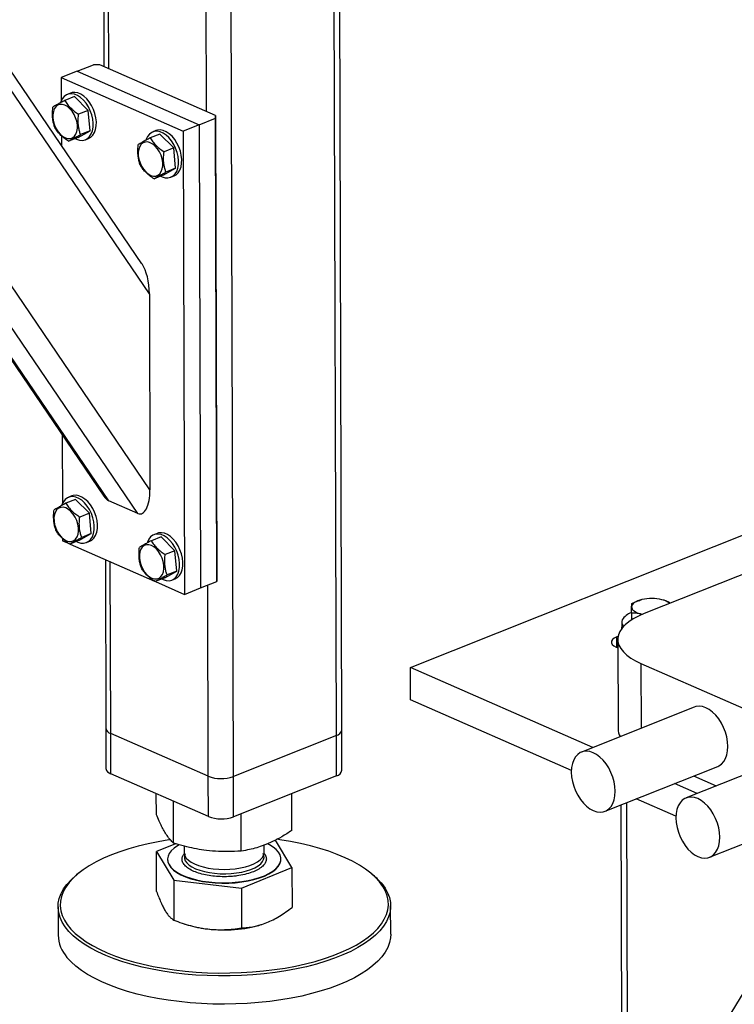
# Model space of a CAD drawing. Header units: millimetres. Extents: x 5 to 589, y 5 to 415.
# Tile 55 of 95: x 475 to 492, y 182 to 204. Entities that reach past the tile are written whole.
import ezdxf

# ---------------------------------------------------------------- set-up
doc = ezdxf.new("R2010")
doc.units = ezdxf.units.MM
doc.layers.add('NOTES', color=6, linetype='Continuous')
doc.layers.add('TRAIT-FORT', color=4, linetype='Continuous', lineweight=25)
doc.dimstyles.new('SLDDIMSTYLE7', dxfattribs={"dimtxt": 0.18, "dimasz": 1, "dimexe": 0, "dimexo": 0.0625, "dimgap": 0, "dimtad": 0, "dimtih": 1, "dimtoh": 1, "dimdec": 0, "dimrnd": 1e-09, "dimzin": 0, "dimdsep": 46, "dimtxsty": 'Standard', "dimblk1": 'DOT', "dimblk2": 'DOT', "dimsah": 1, "dimcen": 0.09, "dimadec": 0, "dimazin": 0, "dimtfac": 1, "dimtdec": 0, "dimtofl": 0, "dimtmove": 0, "dimatfit": 3, "dimldrblk": 'DOT', "dimfxl": 0, "dimfrac": 2, "dimtolj": 1, "dimtzin": 0, "dimarcsym": 0})

# ---------------------------------------------------------------- blocks, each defined once
blk = doc.blocks.new('_Dot')
at = {"color": 0, "linetype": 'ByBlock', "lineweight": -2}
blk.add_line((-0.5, 0), (-1, 0), dxfattribs=at)
at = {"color": 0, "linetype": 'ByBlock', "const_width": 0.5}
blk.add_lwpolyline([(-0.25, 0, 1), (0.25, 0, 1)], format="xyb", close=True, dxfattribs=at)

msp = doc.modelspace()

# ---------------------------------------------------------------- linework, layer by layer
at = {"layer": 'TRAIT-FORT', "color": 4, "linetype": 'Continuous', "lineweight": 25}
for p, q in [((482.6146, 187.771), (482.5613, 206.9703)), ((482.7395, 187.893), (482.6864, 207.0201)), ((480.2918, 186.8451), (480.2385, 206.0444)), ((479.6847, 201.8376), (479.6736, 205.8192)), ((477.4837, 202.8041), (477.4778, 204.9439)), ((477.3686, 204.9004), (477.3743, 202.8522)), ((478.3987, 197.7313), (474.3439, 203.6948)), ((478.2316, 198.4046), (474.5726, 203.786)), ((476.7731, 202.7513), (476.4101, 202.6067)), ((476.7731, 202.7513), (477.136, 202.896)), ((476.7731, 202.7513), (479.5243, 201.5432)), ((477.2774, 202.8947), (477.136, 202.896)), ((479.891, 201.747), (477.2774, 202.8947)), ((476.4101, 202.6067), (479.1613, 201.3985)), ((476.4101, 202.6067), (476.4116, 202.0838)), ((478.4109, 193.31), (472.2362, 202.3914)), ((476.4021, 202.0601), (476.3962, 202.0425)), ((476.7092, 202.1759), (476.4916, 202.0892)), ((476.621, 202.2551), (476.5485, 202.2262)), ((476.7092, 202.1759), (477.0206, 201.8659)), ((477.0206, 201.8659), (476.803, 201.7791)), ((477.0635, 201.4052), (477.0206, 201.8659)), ((479.5243, 201.5432), (479.8872, 201.6879)), ((479.8872, 201.6879), (479.891, 201.747)), ((479.9162, 191.2421), (479.8872, 201.6879)), ((479.891, 201.747), (479.92, 191.3012)), ((478.1376, 192.7759), (472.2388, 201.4514)), ((476.795, 201.2546), (477.0635, 201.4052)), ((477.0635, 201.4052), (476.8459, 201.3185)), ((478.5469, 201.4094), (478.4743, 201.3805)), ((479.5243, 201.5432), (479.1613, 201.3985)), ((479.1613, 201.3985), (479.1903, 190.9528)), ((479.5243, 201.5432), (479.5533, 191.0974)), ((476.4138, 201.2956), (476.4144, 201.0773)), ((476.795, 201.2546), (476.5774, 201.1679)), ((476.9557, 201.2043), (477.0283, 201.2333)), ((478.328, 201.2144), (478.3221, 201.1968)), ((478.635, 201.3302), (478.4174, 201.2435)), ((478.635, 201.3302), (478.9464, 201.0202)), ((478.9464, 201.0202), (478.7288, 200.9334)), ((478.9894, 200.5595), (478.9464, 201.0202)), ((477.4842, 193.0628), (472.2407, 200.7746)), ((472.2408, 200.7153), (477.3743, 193.1654)), ((478.7209, 200.4089), (478.9894, 200.5595)), ((478.9894, 200.5595), (478.7717, 200.4728)), ((478.7209, 200.4089), (478.5033, 200.3222)), ((478.8816, 200.3586), (478.9542, 200.3876)), ((478.3987, 197.7313), (478.4109, 193.31)), ((476.4325, 194.5506), (476.4368, 193.0005)), ((476.6463, 193.1718), (476.5737, 193.1429)), ((476.4273, 192.9768), (476.4214, 192.9592)), ((476.7344, 193.0926), (476.5168, 193.0059)), ((476.7344, 193.0926), (477.0458, 192.7826)), ((478.1376, 192.7759), (477.4842, 193.0628)), ((477.0458, 192.7826), (476.8282, 192.6959)), ((477.0887, 192.322), (477.0458, 192.7826)), ((476.8202, 192.1713), (477.0887, 192.322)), ((477.0887, 192.322), (476.8711, 192.2352)), ((478.5721, 192.3261), (478.4995, 192.2972)), ((484.2876, 189.3019), (492.1672, 192.4428)), ((476.439, 192.2123), (476.4391, 192.1609)), ((476.4391, 192.1609), (476.5861, 192.0964)), ((476.8202, 192.1713), (476.6026, 192.0846)), ((476.608, 192.0867), (478.5119, 191.2507)), ((476.981, 192.1211), (477.0535, 192.15)), ((478.3532, 192.1311), (478.3473, 192.1135)), ((478.6602, 192.2469), (478.4426, 192.1602)), ((478.6602, 192.2469), (478.9716, 191.9369)), ((478.9716, 191.9369), (478.754, 191.8502)), ((479.0146, 191.4763), (478.9716, 191.9369)), ((477.4051, 191.7367), (477.4157, 187.9314)), ((477.5253, 187.8167), (477.5146, 191.6886)), ((478.7461, 191.3256), (479.0146, 191.4763)), ((479.0146, 191.4763), (478.797, 191.3895)), ((492.1697, 191.5614), (489.5564, 190.5198)), ((478.7461, 191.3256), (478.5285, 191.2389)), ((478.5338, 191.241), (479.1903, 190.9528)), ((478.9068, 191.2754), (478.9794, 191.3043)), ((479.5533, 191.0974), (479.9162, 191.2421)), ((479.92, 191.3012), (479.9162, 191.2421)), ((479.1903, 190.9528), (479.5533, 191.0974)), ((479.7263, 186.8502), (479.7143, 191.1616)), ((489.2689, 190.5266), (489.2693, 190.3749)), ((489.4911, 190.5074), (489.5136, 190.5021)), ((489.5156, 190.5001), (489.4911, 190.5074)), ((489.0499, 190.3265), (489.0502, 190.2129)), ((489.0536, 190.1851), (489.0502, 190.2129)), ((488.9682, 190.0059), (488.9409, 189.995)), ((488.9416, 189.7519), (488.9409, 189.995)), ((488.9616, 189.9391), (488.9673, 187.9204)), ((489.4838, 189.3932), (497.127, 186.0368)), ((489.4838, 189.3932), (489.4879, 187.933)), ((488.396, 187.4978), (484.2876, 189.3019)), ((484.2896, 188.5753), (484.2876, 189.3019)), ((487.9146, 186.9834), (484.2896, 188.5753)), ((490.6827, 188.4093), (488.1421, 187.3966)), ((477.4157, 187.9314), (477.4182, 187.023)), ((482.742, 186.9846), (482.7395, 187.893)), ((479.7263, 186.8502), (477.5253, 187.8167)), ((477.5278, 186.9084), (477.5253, 187.8167)), ((482.6146, 187.771), (480.2918, 186.8451)), ((482.6171, 186.8627), (482.6146, 187.771)), ((493.0421, 187.3733), (490.5015, 186.3606)), ((488.6743, 186.0614), (491.215, 187.0741)), ((479.7288, 185.9419), (477.5278, 186.9084)), ((479.7288, 185.9419), (479.7263, 186.8502)), ((480.2943, 185.9368), (480.2918, 186.8451)), ((482.6171, 186.8627), (480.2943, 185.9368)), ((490.669, 186.8565), (491.1813, 186.6315)), ((490.7554, 186.4618), (490.2431, 186.6867)), ((478.5561, 185.9844), (478.5548, 186.4574)), ((478.9442, 185.3413), (478.9416, 186.2876)), ((481.6108, 185.6286), (481.6085, 186.4606)), ((490.274, 185.9474), (489.3767, 186.3414)), ((489.0279, 186.2023), (489.0802, 167.3528)), ((489.2147, 168.1474), (489.1644, 186.2568)), ((480.4716, 185.1635), (480.4692, 186.0065)), ((491.0337, 185.0253), (493.5743, 186.038)), ((481.6131, 184.7958), (481.2412, 185.412)), ((478.9908, 185.3282), (478.5584, 185.1516)), ((479.1849, 185.2734), (479.1853, 185.1241)), ((480.9853, 185.129), (480.9848, 185.2961)), ((478.5584, 185.1516), (478.9465, 184.5086)), ((478.5609, 184.2504), (478.5584, 185.1516)), ((478.808, 184.9793), (478.808, 184.9702)), ((481.3635, 184.9773), (481.3635, 184.9864)), ((480.4739, 184.3307), (481.6131, 184.7958)), ((481.6131, 184.7958), (481.6156, 183.8946)), ((476.8022, 184.6644), (476.7579, 184.6285)), ((478.9465, 184.5086), (480.4739, 184.3307)), ((478.9465, 184.5086), (478.949, 183.6073)), ((483.4155, 184.647), (483.371, 184.6826)), ((480.4739, 184.3307), (480.4764, 183.4295)), ((476.3387, 183.9051), (476.3405, 183.2693)), ((483.8404, 183.2901), (483.8387, 183.9259)), ((479.2002, 183.5188), (479.2604, 183.5)), ((480.9193, 183.5046), (480.9258, 183.5067))]:
    msp.add_line(p, q, dxfattribs=at)
at = {"layer": 'TRAIT-FORT', "color": 4, "linetype": 'Continuous', "lineweight": 25, "flags": 128}
for points in [[(477.0283, 201.2333), (477.0777, 201.2609), (477.1238, 201.306), (477.1604, 201.3651), (477.1861, 201.4364), (477.2003, 201.5176), (477.2023, 201.6061), (477.1922, 201.6991), (477.1704, 201.7935), (477.1374, 201.8863), (477.0943, 201.9745), (477.0426, 202.0553), (476.9839, 202.1262), (476.92, 202.1847), (476.8531, 202.2291), (476.7853, 202.2579), (476.7188, 202.2702), (476.6556, 202.2656), (476.621, 202.2551)], [(476.7281, 201.2279), (476.7576, 201.2139), (476.825, 201.1933), (476.8901, 201.1894), (476.9508, 201.2025), (477.0051, 201.232), (477.0512, 201.277), (477.0878, 201.3362), (477.1135, 201.4075), (477.1277, 201.4887), (477.1297, 201.5772), (477.1197, 201.6701), (477.0978, 201.7645), (477.0648, 201.8573), (477.0217, 201.9456), (476.97, 202.0264), (476.9113, 202.0972), (476.8474, 202.1558), (476.7805, 202.2002), (476.7127, 202.229), (476.6462, 202.2413), (476.583, 202.2367), (476.5253, 202.2153), (476.4749, 202.1779), (476.4334, 202.1256), (476.4021, 202.0601), (476.4021, 202.0601)], [(476.2226, 201.6897), (476.2359, 201.6093), (476.2608, 201.529), (476.2959, 201.4525), (476.34, 201.383), (476.3909, 201.3236), (476.4465, 201.2769), (476.5044, 201.245), (476.5619, 201.2292), (476.6167, 201.2301), (476.6663, 201.2479), (476.7086, 201.2817), (476.7416, 201.33), (476.764, 201.3907), (476.7748, 201.4611), (476.7735, 201.5383), (476.7601, 201.6187), (476.7353, 201.699), (476.7001, 201.7755), (476.6561, 201.845), (476.6052, 201.9043), (476.5496, 201.951), (476.4917, 201.983), (476.4341, 201.9988), (476.3793, 201.9978), (476.3297, 201.9801), (476.2875, 201.9463), (476.2544, 201.898), (476.232, 201.8373), (476.2213, 201.7669), (476.2226, 201.6897)], [(478.654, 200.3822), (478.6834, 200.3682), (478.7509, 200.3476), (478.816, 200.3437), (478.8767, 200.3568), (478.9309, 200.3863), (478.9771, 200.4313), (479.0136, 200.4905), (479.0394, 200.5618), (479.0535, 200.643), (479.0556, 200.7315), (479.0455, 200.8244), (479.0236, 200.9188), (478.9906, 201.0116), (478.9476, 201.0999), (478.8958, 201.1807), (478.8371, 201.2515), (478.7733, 201.3101), (478.7064, 201.3545), (478.6386, 201.3833), (478.572, 201.3956), (478.5089, 201.391), (478.4512, 201.3696), (478.4008, 201.3322), (478.3592, 201.2799), (478.328, 201.2144), (478.328, 201.2144)], [(478.9542, 200.3876), (479.0035, 200.4152), (479.0497, 200.4603), (479.0862, 200.5194), (479.112, 200.5907), (479.1261, 200.6719), (479.1282, 200.7604), (479.1181, 200.8534), (479.0962, 200.9478), (479.0632, 201.0406), (479.0202, 201.1288), (478.9684, 201.2096), (478.9097, 201.2805), (478.8459, 201.339), (478.779, 201.3834), (478.7112, 201.4122), (478.6446, 201.4245), (478.5815, 201.4199), (478.5469, 201.4094)], [(478.1484, 200.844), (478.1618, 200.7636), (478.1866, 200.6833), (478.2218, 200.6068), (478.2658, 200.5373), (478.3167, 200.4779), (478.3723, 200.4312), (478.4302, 200.3993), (478.4878, 200.3835), (478.5426, 200.3844), (478.5922, 200.4022), (478.6344, 200.436), (478.6675, 200.4843), (478.6899, 200.545), (478.7007, 200.6154), (478.6993, 200.6926), (478.686, 200.773), (478.6612, 200.8533), (478.626, 200.9298), (478.582, 200.9993), (478.531, 201.0586), (478.4754, 201.1053), (478.4176, 201.1373), (478.36, 201.1531), (478.3052, 201.1521), (478.2556, 201.1344), (478.2133, 201.1006), (478.1803, 201.0523), (478.1579, 200.9916), (478.1471, 200.9212), (478.1484, 200.844)], [(477.0535, 192.15), (477.1029, 192.1776), (477.149, 192.2227), (477.1856, 192.2818), (477.2113, 192.3532), (477.2255, 192.4344), (477.2275, 192.5229), (477.2174, 192.6158), (477.1956, 192.7102), (477.1626, 192.803), (477.1195, 192.8912), (477.0678, 192.9721), (477.0091, 193.0429), (476.9452, 193.1015), (476.8783, 193.1459), (476.8105, 193.1747), (476.744, 193.187), (476.6808, 193.1824), (476.6463, 193.1718)], [(476.7533, 192.1447), (476.7828, 192.1306), (476.8502, 192.11), (476.9153, 192.1061), (476.976, 192.1192), (477.0303, 192.1487), (477.0765, 192.1938), (477.113, 192.2529), (477.1387, 192.3242), (477.1529, 192.4054), (477.1549, 192.4939), (477.1449, 192.5869), (477.123, 192.6813), (477.09, 192.7741), (477.0469, 192.8623), (476.9952, 192.9431), (476.9365, 193.014), (476.8727, 193.0725), (476.8058, 193.1169), (476.7379, 193.1457), (476.6714, 193.158), (476.6083, 193.1534), (476.5505, 193.1321), (476.5001, 193.0946), (476.4586, 193.0423), (476.4273, 192.9768), (476.4273, 192.9768)], [(476.2478, 192.6064), (476.2612, 192.526), (476.286, 192.4458), (476.3212, 192.3692), (476.3652, 192.2997), (476.4161, 192.2404), (476.4717, 192.1937), (476.5296, 192.1617), (476.5871, 192.1459), (476.6419, 192.1469), (476.6915, 192.1646), (476.7338, 192.1984), (476.7668, 192.2467), (476.7892, 192.3074), (476.8, 192.3779), (476.7987, 192.455), (476.7853, 192.5355), (476.7605, 192.6157), (476.7253, 192.6922), (476.6813, 192.7617), (476.6304, 192.8211), (476.5748, 192.8678), (476.5169, 192.8997), (476.4593, 192.9156), (476.4046, 192.9146), (476.3549, 192.8968), (476.3127, 192.863), (476.2797, 192.8147), (476.2573, 192.754), (476.2465, 192.6836), (476.2478, 192.6064)], [(478.6792, 191.299), (478.7086, 191.2849), (478.7761, 191.2643), (478.8412, 191.2604), (478.9019, 191.2735), (478.9562, 191.303), (479.0023, 191.3481), (479.0388, 191.4072), (479.0646, 191.4785), (479.0787, 191.5597), (479.0808, 191.6482), (479.0707, 191.7412), (479.0488, 191.8356), (479.0158, 191.9284), (478.9728, 192.0166), (478.9211, 192.0974), (478.8623, 192.1683), (478.7985, 192.2268), (478.7316, 192.2712), (478.6638, 192.3), (478.5972, 192.3123), (478.5341, 192.3077), (478.4764, 192.2864), (478.426, 192.2489), (478.3845, 192.1966), (478.3532, 192.1311), (478.3532, 192.1311)], [(478.9794, 191.3043), (479.0287, 191.3319), (479.0749, 191.377), (479.1114, 191.4361), (479.1372, 191.5075), (479.1513, 191.5887), (479.1534, 191.6772), (479.1433, 191.7701), (479.1214, 191.8645), (479.0884, 191.9573), (479.0454, 192.0455), (478.9936, 192.1264), (478.9349, 192.1972), (478.8711, 192.2558), (478.8042, 192.3002), (478.7364, 192.329), (478.6698, 192.3413), (478.6067, 192.3367), (478.5721, 192.3261)], [(478.1736, 191.7607), (478.187, 191.6803), (478.2118, 191.6001), (478.247, 191.5235), (478.291, 191.4541), (478.3419, 191.3947), (478.3976, 191.348), (478.4554, 191.316), (478.513, 191.3002), (478.5678, 191.3012), (478.6174, 191.3189), (478.6596, 191.3527), (478.6927, 191.401), (478.7151, 191.4617), (478.7259, 191.5322), (478.7245, 191.6093), (478.7112, 191.6898), (478.6864, 191.77), (478.6512, 191.8465), (478.6072, 191.916), (478.5562, 191.9754), (478.5006, 192.0221), (478.4428, 192.054), (478.3852, 192.0699), (478.3304, 192.0689), (478.2808, 192.0511), (478.2385, 192.0173), (478.2055, 191.9691), (478.1831, 191.9084), (478.1723, 191.8379), (478.1736, 191.7607)], [(489.5069, 190.8333), (489.4573, 190.82), (489.4123, 190.804), (489.3726, 190.7857), (489.3389, 190.7655), (489.3118, 190.7435), (489.2917, 190.7204), (489.2791, 190.6963), (489.274, 190.6717)], [(489.5564, 190.5198), (489.4271, 190.463), (489.3118, 190.4012), (489.2114, 190.335), (489.1269, 190.265), (489.0592, 190.192), (489.0089, 190.1166), (488.9765, 190.0395), (488.9623, 189.9615), (488.9665, 189.8833), (488.9889, 189.8058), (489.0294, 189.7295), (489.0877, 189.6553), (489.163, 189.584), (489.2548, 189.516), (489.362, 189.4523), (489.4838, 189.3932)], [(489.274, 190.6717), (489.2767, 190.6471), (489.287, 190.6229), (489.3048, 190.5995), (489.3297, 190.5773), (489.3614, 190.5566), (489.3994, 190.5378), (489.4428, 190.5213), (489.4911, 190.5074)], [(488.9409, 189.995), (488.8832, 189.9662), (488.8421, 189.9328), (488.8199, 189.8965), (488.8175, 189.859), (488.835, 189.8223), (488.8717, 189.7883), (488.9256, 189.7585), (488.9622, 189.7443)], [(491.215, 187.0741), (491.2409, 187.086), (491.2997, 187.1266), (491.3498, 187.1824), (491.3901, 187.2519), (491.4195, 187.3335), (491.4374, 187.4252), (491.4432, 187.5246), (491.4368, 187.6294), (491.4184, 187.737), (491.3885, 187.8447), (491.3477, 187.9498), (491.2971, 188.0498), (491.2379, 188.1423), (491.1717, 188.2248), (491.0999, 188.2955), (491.0244, 188.3525), (490.947, 188.3945), (490.8697, 188.4204), (490.7944, 188.4296), (490.7228, 188.4219), (490.6827, 188.4093)], [(488.9025, 186.512), (488.8962, 186.6167), (488.8778, 186.7243), (488.8478, 186.832), (488.8071, 186.9371), (488.7565, 187.0371), (488.6973, 187.1296), (488.631, 187.2121), (488.5593, 187.2828), (488.4838, 187.3398), (488.4064, 187.3818), (488.3291, 187.4077), (488.2538, 187.417), (488.1822, 187.4092), (488.1162, 187.3847), (488.0574, 187.3441), (488.0072, 187.2883), (487.967, 187.2188), (487.9375, 187.1372), (487.9197, 187.0455), (487.9139, 186.9461), (487.9203, 186.8413), (487.9387, 186.7337), (487.9686, 186.6261), (488.0094, 186.5209), (488.06, 186.4209), (488.1191, 186.3285), (488.1854, 186.2459), (488.2572, 186.1752), (488.3327, 186.1182), (488.41, 186.0762), (488.4873, 186.0503), (488.5627, 186.0411), (488.6343, 186.0488), (488.7002, 186.0733), (488.759, 186.1139), (488.8092, 186.1697), (488.8495, 186.2392), (488.8789, 186.3208), (488.8967, 186.4125), (488.9025, 186.512)], [(491.2619, 185.4759), (491.2555, 185.5807), (491.2372, 185.6882), (491.2072, 185.7959), (491.1664, 185.901), (491.1158, 186.0011), (491.0567, 186.0935), (490.9904, 186.1761), (490.9186, 186.2467), (490.8431, 186.3038), (490.7658, 186.3458), (490.6885, 186.3717), (490.6131, 186.3809), (490.5416, 186.3732), (490.4756, 186.3487), (490.4168, 186.308), (490.3666, 186.2523), (490.3263, 186.1827), (490.2969, 186.1011), (490.2791, 186.0095), (490.2733, 185.91), (490.2796, 185.8052), (490.298, 185.6977), (490.328, 185.59), (490.3687, 185.4849), (490.4193, 185.3848), (490.4785, 185.2924), (490.5448, 185.2098), (490.6166, 185.1392), (490.6921, 185.0821), (490.7694, 185.0401), (490.8467, 185.0142), (490.9221, 185.005), (490.9936, 185.0127), (491.0596, 185.0372), (491.1184, 185.0779), (491.1686, 185.1336), (491.2089, 185.2032), (491.2383, 185.2848), (491.2561, 185.3764), (491.2619, 185.4759)], [(478.8692, 185.4192), (478.837, 185.4144), (478.5997, 185.3743), (478.3696, 185.3274), (478.1476, 185.274), (477.9349, 185.2144), (477.7325, 185.1488), (477.5413, 185.0775), (477.3622, 185.0009), (477.1961, 184.9194), (477.0438, 184.8333), (476.9061, 184.743), (476.7834, 184.649), (476.6766, 184.5517), (476.586, 184.4516), (476.512, 184.3492), (476.4552, 184.2449), (476.4156, 184.1393), (476.3936, 184.0328), (476.3891, 183.926), (476.4023, 183.8193), (476.433, 183.7134), (476.4812, 183.6085), (476.5466, 183.5054), (476.6288, 183.4045), (476.7275, 183.3062), (476.8423, 183.211), (476.9725, 183.1194), (477.1175, 183.0318), (477.2768, 182.9486), (477.4494, 182.8703), (477.6346, 182.7971), (477.8315, 182.7295), (478.0391, 182.6678), (478.2565, 182.6122), (478.4827, 182.5631), (478.7165, 182.5206), (478.9568, 182.485), (479.2025, 182.4564), (479.4525, 182.435), (479.7055, 182.4208), (479.9603, 182.414), (480.2157, 182.4146), (480.4705, 182.4225), (480.7235, 182.4378), (480.9735, 182.4603), (481.2192, 182.49), (481.4596, 182.5267), (481.6934, 182.5702), (481.9196, 182.6204), (482.137, 182.6769), (482.3447, 182.7396), (482.5417, 182.808), (482.7269, 182.882), (482.8996, 182.9611), (483.0589, 183.045), (483.204, 183.1332), (483.3343, 183.2254), (483.4491, 183.3211), (483.5479, 183.4199), (483.6302, 183.5212), (483.6956, 183.6246), (483.7439, 183.7296), (483.7747, 183.8357), (483.788, 183.9425), (483.7836, 184.0493), (483.7616, 184.1556), (483.7221, 184.2611), (483.6654, 184.3651), (483.5915, 184.4672), (483.5915, 184.4672)], [(483.5915, 184.4672), (483.501, 184.5669), (483.3942, 184.6637), (483.2716, 184.7572), (483.1339, 184.8468), (482.9817, 184.9323), (482.8157, 185.0131), (482.6366, 185.0889), (482.4455, 185.1593), (482.2431, 185.224), (482.0304, 185.2827), (481.8085, 185.3351), (481.5784, 185.3809), (481.3412, 185.42), (481.2719, 185.4299)], [(479.0716, 185.3056), (479.0331, 185.2833), (478.9548, 185.2289), (478.8924, 185.1711), (478.8467, 185.1106), (478.8185, 185.0484), (478.808, 184.9852), (478.8155, 184.9219), (478.8408, 184.8596), (478.8836, 184.7989), (478.9432, 184.7409), (479.0189, 184.6862), (479.1096, 184.6357), (479.214, 184.5901), (479.3306, 184.55), (479.4578, 184.5159), (479.5938, 184.4884), (479.7367, 184.4679)], [(479.7367, 184.4679), (479.8846, 184.4546), (480.0352, 184.4487), (480.1866, 184.4503), (480.3365, 184.4593), (480.4829, 184.4758), (480.6238, 184.4993), (480.7571, 184.5296), (480.881, 184.5663), (480.9937, 184.6089), (481.0936, 184.6566), (481.1794, 184.709), (481.2499, 184.7652), (481.304, 184.8245), (481.341, 184.8859), (481.3604, 184.9488), (481.3619, 185.0121), (481.3455, 185.075), (481.3114, 185.1366), (481.2601, 185.1961), (481.1923, 185.2525), (481.109, 185.3052), (481.0633, 185.3292)], [(478.808, 184.9702), (478.8155, 184.9129), (478.8408, 184.8505), (478.8836, 184.7898), (478.9433, 184.7318), (479.019, 184.6771), (479.1096, 184.6266), (479.214, 184.581), (479.3306, 184.5409), (479.4578, 184.5068), (479.5938, 184.4794), (479.7368, 184.4588)], [(479.1853, 185.1241), (479.186, 185.1104), (479.1994, 185.0582), (479.2301, 185.0073), (479.2774, 184.9588), (479.3405, 184.9135), (479.4181, 184.8724), (479.5086, 184.8362), (479.6104, 184.8057), (479.7214, 184.7814), (479.8395, 184.7639)], [(479.2048, 185.1036), (479.2048, 185.1035), (479.1876, 185.0514), (479.188, 184.9989), (479.2058, 184.947), (479.2407, 184.8966), (479.292, 184.8488), (479.3589, 184.8045), (479.4398, 184.7645), (479.5334, 184.7297), (479.6376, 184.7007), (479.7506, 184.6781), (479.8701, 184.6622), (479.9939, 184.6535), (480.1194, 184.6521), (480.2442, 184.658), (480.3659, 184.6712), (480.4822, 184.6912), (480.5908, 184.7179), (480.6896, 184.7505), (480.7765, 184.7886), (480.8501, 184.8313), (480.9087, 184.8779), (480.9514, 184.9274)], [(479.7368, 184.4588), (479.8846, 184.4455), (480.0352, 184.4396), (480.1866, 184.4412), (480.3365, 184.4503), (480.483, 184.4667), (480.6238, 184.4902), (480.7571, 184.5206), (480.881, 184.5572), (480.9937, 184.5998), (481.0936, 184.6476), (481.1795, 184.6999), (481.2499, 184.7561), (481.304, 184.8154), (481.341, 184.8769), (481.3604, 184.9397), (481.3635, 184.9773)], [(479.8395, 184.7639), (479.9624, 184.7534), (480.0877, 184.7501), (480.2129, 184.7542), (480.3357, 184.7655), (480.4535, 184.7839), (480.5642, 184.8089), (480.6656, 184.8401), (480.7557, 184.8769), (480.8328, 184.9186), (480.8953, 184.9643), (480.942, 185.0131), (480.972, 185.0642), (480.9848, 185.1165), (480.9853, 185.129)], [(483.639, 184.4287), (483.7138, 184.3252), (483.7714, 184.2197), (483.8114, 184.1129), (483.8337, 184.005), (483.8381, 183.8968), (483.8247, 183.7886), (483.7934, 183.6811), (483.7445, 183.5746), (483.6782, 183.4698), (483.5948, 183.3671), (483.4946, 183.2671), (483.3783, 183.1701), (483.2462, 183.0766), (483.0991, 182.9872), (482.9377, 182.9022), (482.7627, 182.822), (482.5749, 182.747), (482.3753, 182.6776), (482.1648, 182.6141), (481.9445, 182.5568), (481.7152, 182.506), (481.4782, 182.4619), (481.2346, 182.4247), (480.9855, 182.3946), (480.7322, 182.3718), (480.4758, 182.3563), (480.2175, 182.3483), (479.9587, 182.3477), (479.7004, 182.3546), (479.444, 182.3689), (479.1907, 182.3906), (478.9416, 182.4196), (478.6981, 182.4557), (478.4611, 182.4988), (478.2319, 182.5486), (478.0115, 182.6049), (477.8011, 182.6675), (477.6015, 182.736), (477.4138, 182.8101), (477.2389, 182.8895), (477.0775, 182.9738), (476.9305, 183.0626), (476.7985, 183.1554), (476.6822, 183.2519), (476.5822, 183.3515), (476.4988, 183.4539), (476.4326, 183.5584), (476.3838, 183.6646), (476.3526, 183.772), (476.3392, 183.8801), (476.3437, 183.9884), (476.3661, 184.0963), (476.4062, 184.2034), (476.4638, 184.309), (476.5388, 184.4129), (476.6306, 184.5143), (476.7389, 184.6129), (476.7579, 184.6285)], [(483.8404, 183.2901), (483.8354, 183.2068), (483.813, 183.0989), (483.7729, 182.9919), (483.7153, 182.8862), (483.6404, 182.7824), (483.5485, 182.6809), (483.4402, 182.5823), (483.3159, 182.4871), (483.1763, 182.3956), (483.0219, 182.3083), (482.8536, 182.2257), (482.6721, 182.148), (482.4783, 182.0758), (482.2732, 182.0093), (482.0576, 181.9489), (481.8326, 181.8948), (481.5994, 181.8473), (481.3589, 181.8066), (481.1125, 181.7729), (480.8611, 181.7465), (480.6061, 181.7273), (480.3486, 181.7155), (480.0899, 181.7112), (479.8312, 181.7144), (479.5737, 181.725), (479.3187, 181.743), (479.0673, 181.7684), (478.8209, 181.801), (478.5804, 181.8406), (478.3472, 181.887), (478.1223, 181.9401), (477.9068, 181.9996), (477.7017, 182.0652), (477.5079, 182.1365), (477.3265, 182.2134), (477.1582, 182.2952), (477.0039, 182.3818), (476.8644, 182.4727), (476.7401, 182.5674), (476.6319, 182.6655), (476.5401, 182.7666)]]:
    msp.add_lwpolyline(points, dxfattribs=at)
at = {"layer": 'TRAIT-FORT', "color": 4, "linetype": 'Continuous', "lineweight": 25}
for centre, radius, start, end in [((489.7258, 189.8514), 1.006, 76.72396, 102.56624), ((489.8734, 190.4213), 0.4176, 51.73042, 78.47461), ((489.3684, 190.1882), 0.3612, 105.98077, 148.3072), ((489.1895, 190.3268), 0.1383, 158.28758, 224.61619), ((477.5617, 187.9613), 0.149, 191.57772, 255.87558), ((482.5849, 187.9264), 0.1582, 280.84203, 347.78689), ((489.3366, 187.9259), 0.3694, 180.85314, 209.40331), ((477.5642, 187.0529), 0.149, 191.57772, 255.87558), ((482.5874, 187.0181), 0.1582, 280.84203, 347.78689), ((480.0159, 187.6186), 0.8212, 249.34437, 289.62668), ((480.0185, 186.7103), 0.8212, 249.34437, 289.62668), ((480.8142, 185.0296), 0.171, 323.3255, 27.46872), ((482.4662, 183.4516), 1.5265, 39.80009, 51.54848), ((479.9763, 185.8333), 2.4407, 252.94227, 263.80728), ((480.0798, 186.3732), 2.9889, 262.95134, 286.31231), ((477.1341, 183.2935), 0.794, 181.74857, 221.57901)]:
    msp.add_arc(centre, radius, start, end, dxfattribs=at)
for centre, start_param, end_param in [((478.1236, 197.8521), 4.4926393, 5.6530616), ((477.4824, 193.7178), 2.511469, 2.9218429), ((478.1358, 193.4309), 2.9218429, 4.4926393)]:
    msp.add_ellipse(centre, major_axis=(-0.0617, 0.6656), ratio=0.4028153, start_param=start_param, end_param=end_param, dxfattribs=at)
for points, knots in [([(476.4916, 202.0892), (476.4603, 202.0729), (476.3971, 202.0401), (476.3214, 201.9986), (476.2633, 201.9646), (476.2366, 201.9473), (476.2231, 201.9386)], [0, 0, 0, 0, 0.2646049, 0.5349477, 0.7653431, 1, 1, 1, 1]), ([(476.4916, 202.0892), (476.5107, 202.0591), (476.5492, 201.9983), (476.6243, 201.9153), (476.7103, 201.8417), (476.7719, 201.8001), (476.803, 201.7791)], [0, 0, 0, 0, 0.2646049, 0.5349477, 0.7653431, 1, 1, 1, 1]), ([(476.266, 201.4779), (476.2616, 201.4911), (476.2527, 201.5175), (476.2412, 201.5585), (476.2312, 201.6007), (476.2224, 201.6486), (476.2159, 201.7024), (476.2126, 201.7628), (476.2133, 201.8248), (476.217, 201.8837), (476.2212, 201.9217), (476.2231, 201.9386)], [0, 0, 0, 0, 0.0958859, 0.1919498, 0.2887104, 0.3857877, 0.5113662, 0.6378452, 0.7668888, 0.8966532, 1, 1, 1, 1]), ([(476.8459, 201.3185), (476.8415, 201.3317), (476.8326, 201.358), (476.821, 201.399), (476.8111, 201.4413), (476.8023, 201.4892), (476.7957, 201.543), (476.7925, 201.6034), (476.7932, 201.6654), (476.7969, 201.7243), (476.8011, 201.7623), (476.803, 201.7791)], [0, 0, 0, 0, 0.0958859, 0.1919498, 0.2887104, 0.3857877, 0.5113662, 0.6378452, 0.7668888, 0.8966532, 1, 1, 1, 1]), ([(476.5774, 201.1679), (476.5424, 201.1916), (476.4717, 201.2396), (476.3848, 201.3178), (476.3161, 201.3983), (476.2828, 201.4512), (476.266, 201.4779)], [0, 0, 0, 0, 0.2646049, 0.5349477, 0.7653431, 1, 1, 1, 1]), ([(476.5774, 201.1679), (476.5928, 201.1778), (476.6238, 201.1978), (476.6877, 201.2346), (476.7631, 201.2755), (476.8181, 201.3041), (476.8459, 201.3185)], [0, 0, 0, 0, 0.2646049, 0.5349477, 0.7653431, 1, 1, 1, 1]), ([(478.4174, 201.2435), (478.3862, 201.2272), (478.323, 201.1944), (478.2473, 201.1529), (478.1892, 201.1189), (478.1624, 201.1016), (478.1489, 201.0929)], [0, 0, 0, 0, 0.2646049, 0.5349477, 0.7653431, 1, 1, 1, 1]), ([(478.4174, 201.2435), (478.4365, 201.2134), (478.4751, 201.1526), (478.5501, 201.0696), (478.6362, 200.996), (478.6978, 200.9544), (478.7288, 200.9334)], [0, 0, 0, 0, 0.2646049, 0.5349477, 0.7653431, 1, 1, 1, 1]), ([(478.1919, 200.6322), (478.1874, 200.6454), (478.1786, 200.6718), (478.167, 200.7128), (478.157, 200.755), (478.1483, 200.8029), (478.1417, 200.8568), (478.1385, 200.9171), (478.1392, 200.9791), (478.1429, 201.038), (478.1471, 201.076), (478.1489, 201.0929)], [0, 0, 0, 0, 0.0958859, 0.1919498, 0.2887104, 0.3857877, 0.5113662, 0.6378452, 0.7668888, 0.8966532, 1, 1, 1, 1]), ([(478.7717, 200.4728), (478.7673, 200.486), (478.7585, 200.5123), (478.7469, 200.5533), (478.7369, 200.5956), (478.7281, 200.6435), (478.7216, 200.6973), (478.7184, 200.7577), (478.7191, 200.8197), (478.7228, 200.8786), (478.727, 200.9166), (478.7288, 200.9334)], [0, 0, 0, 0, 0.0958859, 0.1919498, 0.2887104, 0.3857877, 0.5113662, 0.6378452, 0.7668888, 0.8966532, 1, 1, 1, 1]), ([(478.5033, 200.3222), (478.4683, 200.3459), (478.3975, 200.3939), (478.3107, 200.4722), (478.2419, 200.5526), (478.2087, 200.6055), (478.1919, 200.6322)], [0, 0, 0, 0, 0.2646049, 0.5349477, 0.7653431, 1, 1, 1, 1]), ([(478.5033, 200.3222), (478.5186, 200.3321), (478.5496, 200.3521), (478.6135, 200.3889), (478.6889, 200.4298), (478.744, 200.4584), (478.7717, 200.4728)], [0, 0, 0, 0, 0.2646049, 0.5349477, 0.7653431, 1, 1, 1, 1]), ([(476.5168, 193.0059), (476.4855, 192.9897), (476.4223, 192.9568), (476.3466, 192.9153), (476.2886, 192.8813), (476.2618, 192.864), (476.2483, 192.8553)], [0, 0, 0, 0, 0.2646049, 0.5349477, 0.7653431, 1, 1, 1, 1]), ([(476.5168, 193.0059), (476.5359, 192.9758), (476.5744, 192.915), (476.6495, 192.8321), (476.7355, 192.7585), (476.7971, 192.7169), (476.8282, 192.6959)], [0, 0, 0, 0, 0.2646049, 0.5349477, 0.7653431, 1, 1, 1, 1]), ([(476.2912, 192.3946), (476.2868, 192.4078), (476.2779, 192.4342), (476.2664, 192.4752), (476.2564, 192.5175), (476.2476, 192.5653), (476.2411, 192.6192), (476.2379, 192.6795), (476.2385, 192.7416), (476.2422, 192.8004), (476.2464, 192.8384), (476.2483, 192.8553)], [0, 0, 0, 0, 0.0958859, 0.1919498, 0.2887104, 0.3857877, 0.5113662, 0.6378452, 0.7668888, 0.8966532, 1, 1, 1, 1]), ([(476.8711, 192.2352), (476.8667, 192.2484), (476.8578, 192.2748), (476.8463, 192.3158), (476.8363, 192.358), (476.8275, 192.4059), (476.821, 192.4598), (476.8177, 192.5201), (476.8184, 192.5821), (476.8221, 192.641), (476.8263, 192.679), (476.8282, 192.6959)], [0, 0, 0, 0, 0.0958859, 0.1919498, 0.2887104, 0.3857877, 0.5113662, 0.6378452, 0.7668888, 0.8966532, 1, 1, 1, 1]), ([(476.6026, 192.0846), (476.5676, 192.1083), (476.4969, 192.1563), (476.4101, 192.2346), (476.3413, 192.3151), (476.308, 192.368), (476.2912, 192.3946)], [0, 0, 0, 0, 0.2646049, 0.5349477, 0.7653431, 1, 1, 1, 1]), ([(476.6026, 192.0846), (476.618, 192.0945), (476.649, 192.1145), (476.7129, 192.1513), (476.7883, 192.1922), (476.8433, 192.2208), (476.8711, 192.2352)], [0, 0, 0, 0, 0.2646049, 0.5349477, 0.7653431, 1, 1, 1, 1]), ([(478.4426, 192.1602), (478.4114, 192.144), (478.3482, 192.1111), (478.2725, 192.0696), (478.2144, 192.0356), (478.1877, 192.0183), (478.1742, 192.0096)], [0, 0, 0, 0, 0.2646049, 0.5349477, 0.7653431, 1, 1, 1, 1]), ([(478.4426, 192.1602), (478.4617, 192.1301), (478.5003, 192.0693), (478.5753, 191.9864), (478.6614, 191.9128), (478.723, 191.8712), (478.754, 191.8502)], [0, 0, 0, 0, 0.2646049, 0.5349477, 0.7653431, 1, 1, 1, 1]), ([(478.2171, 191.5489), (478.2126, 191.5621), (478.2038, 191.5885), (478.1922, 191.6295), (478.1822, 191.6718), (478.1735, 191.7196), (478.1669, 191.7735), (478.1637, 191.8338), (478.1644, 191.8959), (478.1681, 191.9547), (478.1723, 191.9927), (478.1742, 192.0096)], [0, 0, 0, 0, 0.0958859, 0.1919498, 0.2887104, 0.3857877, 0.5113662, 0.6378452, 0.7668888, 0.8966532, 1, 1, 1, 1]), ([(478.797, 191.3895), (478.7925, 191.4027), (478.7837, 191.4291), (478.7721, 191.4701), (478.7621, 191.5123), (478.7534, 191.5602), (478.7468, 191.6141), (478.7436, 191.6744), (478.7443, 191.7364), (478.748, 191.7953), (478.7522, 191.8333), (478.754, 191.8502)], [0, 0, 0, 0, 0.0958859, 0.1919498, 0.2887104, 0.3857877, 0.5113662, 0.6378452, 0.7668888, 0.8966532, 1, 1, 1, 1]), ([(478.5285, 191.2389), (478.4935, 191.2626), (478.4227, 191.3106), (478.3359, 191.3889), (478.2672, 191.4694), (478.2339, 191.5223), (478.2171, 191.5489)], [0, 0, 0, 0, 0.2646049, 0.5349477, 0.7653431, 1, 1, 1, 1]), ([(478.5285, 191.2389), (478.5438, 191.2488), (478.5748, 191.2688), (478.6387, 191.3056), (478.7141, 191.3465), (478.7692, 191.3751), (478.797, 191.3895)], [0, 0, 0, 0, 0.2646049, 0.5349477, 0.7653431, 1, 1, 1, 1]), ([(489.274, 190.6717), (489.2744, 190.6794), (489.2752, 190.6939), (489.2763, 190.7108), (489.2773, 190.7244), (489.2784, 190.7356), (489.2791, 190.7411), (489.2794, 190.7439)], [0, 0, 0, 0, 0.2190861, 0.4128361, 0.6072728, 0.8034231, 1, 1, 1, 1]), ([(489.2794, 190.7439), (489.2978, 190.7534), (489.3345, 190.7724), (489.391, 190.797), (489.4485, 190.8183), (489.4874, 190.8283), (489.5069, 190.8333)], [0, 0, 0, 0, 0.2472686, 0.4953626, 0.746874, 1, 1, 1, 1]), ([(490.1471, 190.7552), (490.1398, 190.7591), (490.1145, 190.7727), (490.07, 190.7927), (490.0138, 190.8148), (489.9758, 190.8253), (489.9568, 190.8305)], [0, 0, 0, 0, 0.1176189, 0.4084443, 0.7032758, 1, 1, 1, 1]), ([(489.2689, 190.5266), (489.269, 190.5321), (489.2693, 190.5433), (489.2703, 190.5761), (489.2719, 190.6233), (489.2733, 190.6555), (489.274, 190.6717)], [0, 0, 0, 0, 0.0973863, 0.1948131, 0.5946686, 1, 1, 1, 1]), ([(489.4911, 190.5074), (489.4858, 190.5086), (489.4633, 190.5141), (489.4234, 190.5214), (489.3716, 190.5268), (489.3199, 190.5287), (489.2859, 190.5273), (489.2689, 190.5266)], [0, 0, 0, 0, 0.0700556, 0.2998126, 0.5308313, 0.7650256, 1, 1, 1, 1]), ([(478.9442, 185.3413), (478.9184, 185.3665), (478.8694, 185.4141), (478.7973, 185.5086), (478.7333, 185.611), (478.6738, 185.7224), (478.6162, 185.8431), (478.5768, 185.9357), (478.5561, 185.9844)], [0, 0, 0, 0, 0.2020684, 0.3826998, 0.5553146, 0.6929917, 0.8388942, 1, 1, 1, 1]), ([(481.6108, 185.6286), (481.5348, 185.5798), (481.3909, 185.4873), (481.1791, 185.3758), (480.9912, 185.2953), (480.8168, 185.2372), (480.6477, 185.1934), (480.5322, 185.1738), (480.4716, 185.1635)], [0, 0, 0, 0, 0.2020684, 0.3826998, 0.5553146, 0.6929917, 0.8388942, 1, 1, 1, 1]), ([(480.4716, 185.1635), (480.3697, 185.1575), (480.1767, 185.1463), (479.8928, 185.1544), (479.6408, 185.18), (479.4071, 185.2203), (479.1803, 185.2719), (479.0255, 185.3174), (478.9442, 185.3413)], [0, 0, 0, 0, 0.2020684, 0.3826998, 0.5553146, 0.6929917, 0.8388942, 1, 1, 1, 1]), ([(479.8263, 184.6), (479.7714, 184.6077), (479.6583, 184.6236), (479.5024, 184.6648), (479.3625, 184.7192), (479.2501, 184.786), (479.1856, 184.8487), (479.1533, 184.9011), (479.1343, 184.9529), (479.1353, 185.0164), (479.1563, 185.0746), (479.1857, 185.1048), (479.1933, 185.1125)], [0, 0, 0, 0, 0.1120199, 0.23074975, 0.35441567, 0.48070596, 0.60699625, 0.6689001, 0.73082095, 0.8495508, 0.9615707, 1, 1, 1, 1]), ([(480.9763, 185.1191), (480.982, 185.1138), (481.001, 185.0964), (481.0174, 185.0644), (481.0372, 185.0128), (481.0389, 184.9488), (481.0124, 184.9001), (480.9996, 184.8764)], [0, 0, 0, 0, 0.069966, 0.2323372, 0.394753, 0.7061765, 1, 1, 1, 1]), ([(480.9996, 184.8764), (480.9808, 184.8534), (480.9421, 184.806), (480.8429, 184.7406), (480.7121, 184.6818), (480.5517, 184.6344), (480.4014, 184.607), (480.276, 184.5932), (480.152, 184.5852), (479.9994, 184.5839), (479.8828, 184.5947), (479.8263, 184.6)], [0, 0, 0, 0, 0.1164968, 0.2399717, 0.3685799, 0.4999174, 0.6312549, 0.6956328, 0.7600283, 0.8835032, 1, 1, 1, 1]), ([(478.5609, 184.2504), (478.5766, 184.2085), (478.6081, 184.1245), (478.6563, 184.0097), (478.7055, 183.9043), (478.7386, 183.8464), (478.7553, 183.8173)], [0, 0, 0, 0, 0.2472686, 0.4953626, 0.746874, 1, 1, 1, 1]), ([(481.0463, 183.5505), (481.0938, 183.5713), (481.1892, 183.6132), (481.3321, 183.6949), (481.4746, 183.7882), (481.5685, 183.8591), (481.6156, 183.8946)], [0, 0, 0, 0, 0.2464911, 0.4945933, 0.7467931, 1, 1, 1, 1]), ([(478.7553, 183.8173), (478.7715, 183.7919), (478.8039, 183.741), (478.8526, 183.6837), (478.9011, 183.6381), (478.933, 183.6176), (478.949, 183.6073)], [0, 0, 0, 0, 0.2464911, 0.4945933, 0.7467931, 1, 1, 1, 1]), ([(478.949, 183.6073), (479.0107, 183.5842), (479.1343, 183.5379), (479.3239, 183.4808), (479.5171, 183.4342), (479.6476, 183.416), (479.713, 183.4068)], [0, 0, 0, 0, 0.2472686, 0.4953626, 0.746874, 1, 1, 1, 1]), ([(479.713, 183.4068), (479.7767, 183.4009), (479.9046, 183.3889), (480.0962, 183.3899), (480.2874, 183.4026), (480.4133, 183.4205), (480.4764, 183.4295)], [0, 0, 0, 0, 0.2464911, 0.4945933, 0.7467931, 1, 1, 1, 1]), ([(480.4764, 183.4295), (480.5224, 183.4323), (480.6146, 183.438), (480.7561, 183.4606), (480.9002, 183.4954), (480.9975, 183.5321), (481.0463, 183.5505)], [0, 0, 0, 0, 0.2472686, 0.4953626, 0.746874, 1, 1, 1, 1])]:
    msp.add_open_spline(points, degree=3, knots=knots, dxfattribs=at)

# ---------------------------------------------------------------- leaders
at = {"layer": 'NOTES', "color": 211}
msp.add_leader([(496.017, 188.8938), (469.315, 145.1624)], dimstyle='SLDDIMSTYLE7', dxfattribs=at)

doc.saveas('drawing.dxf')
